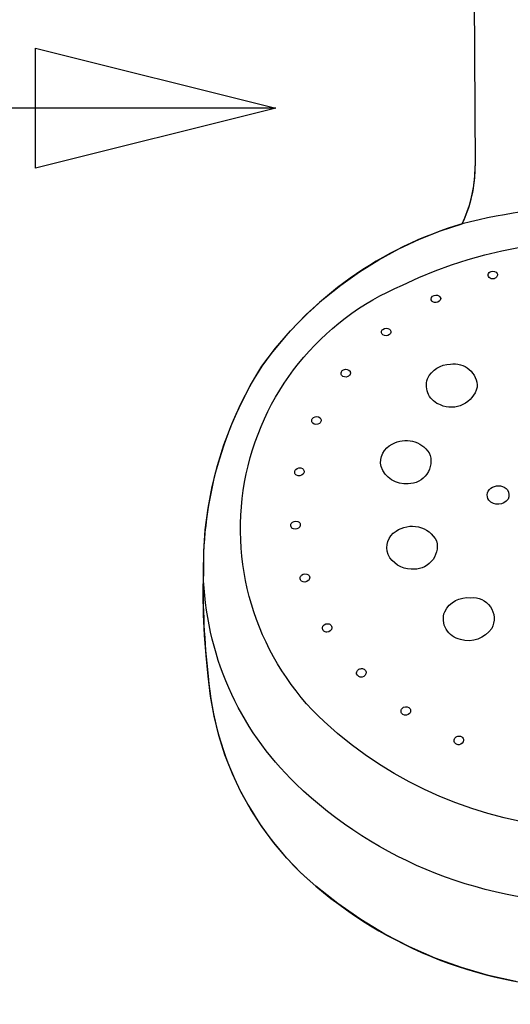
# Model space of a CAD drawing. Header units: millimetres. Extents: x -989 to -850, y -581 to -509.
# Tile 12 of 52: x -957.637 to -957.586, y -579.5964 to -579.4939. Entities that reach past the tile are written whole.
import ezdxf
from ezdxf.enums import TextEntityAlignment as Align

# ---------------------------------------------------------------- set-up
doc = ezdxf.new("R2010")
doc.units = ezdxf.units.MM
doc.header["$LTSCALE"] = 0.2
for name, color, linetype in [('A-ALBA-0', 253, 'Continuous'), ('A-ALBA-0 @ 20', 253, 'Continuous'), ('A-ANNO-NIV', 2, 'Continuous')]:
    doc.layers.add(name, color=color, linetype=linetype)
doc.styles.add('BIS-COTA', font='swissb.ttf')
doc.styles.add('BIS-COTA-ACUM', font='swissi.ttf', dxfattribs={"oblique": 20})
doc.styles.add('E5-100', font='micross.ttf')
doc.dimstyles.new('BIS-COTA-ACUM', dxfattribs={"dimscale": 0.9, "dimtxt": 0.0016, "dimasz": 0.001, "dimexe": 0.0035, "dimexo": 0, "dimgap": 0.0005, "dimtad": 1, "dimdec": 1, "dimlfac": 100, "dimrnd": 1, "dimzin": 9, "dimdsep": 46, "dimtxsty": 'BIS-COTA-ACUM', "dimblk1": 'MARK1', "dimblk2": 'MARK2', "dimsah": 1, "dimcen": 0, "dimclrd": 1, "dimclre": 256, "dimclrt": 256, "dimaunit": 1, "dimadec": 0, "dimazin": 0, "dimtfac": 1, "dimtdec": 1, "dimtix": 1, "dimtmove": 2, "dimatfit": 3, "dimldrblk": 'MARK1', "dimfxl": 1, "dimtolj": 1, "dimarcsym": 1})
doc.dimstyles.new('BIS-COTA-NIVE', dxfattribs={"dimscale": 1.8, "dimtxt": 0.0018, "dimasz": 0.0015, "dimexe": 0, "dimexo": 0, "dimgap": 0.0027, "dimtad": 2, "dimtih": 1, "dimtoh": 1, "dimzin": 1, "dimdsep": 46, "dimtxsty": 'BIS-COTA', "dimblk1": 'MARK1', "dimblk2": 'MARK2', "dimsah": 1, "dimcen": 0.0015, "dimclrd": 1, "dimclre": 1, "dimaunit": 1, "dimadec": 0, "dimazin": 0, "dimtfac": 1, "dimtix": 1, "dimtofl": 0, "dimtmove": 2, "dimatfit": 3, "dimldrblk": 'MARK1', "dimfxl": 1, "dimtolj": 1, "dimarcsym": 0})

# ---------------------------------------------------------------- blocks, each defined once
blk = doc.blocks.new('*D606')
at = {"layer": 'A-ALBA-0', "color": 1, "lineweight": -2, "transparency": 16777216}
for p, q in [((-956.970126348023, -579.3797930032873), (-957.0301263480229, -579.3797930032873)), ((-957.0301263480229, -579.3797930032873), (-956.8720089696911, -579.5227501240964)), ((-956.8720089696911, -579.5227501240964), (-957.1193042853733, -579.5227501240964))]:
    blk.add_line(p, q, dxfattribs=at)
at = {"layer": 'Defpoints', "color": 0, "transparency": 16777216}
for p in [(-963.8326282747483, -578.4797930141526), (-956.970126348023, -579.3797930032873), (-956.9320089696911, -579.5227501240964)]:
    blk.add_point(p, dxfattribs=at)
at = {"layer": 'A-ALBA-0', "color": 0, "transparency": 16777216, "insert": (-957.0526566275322, -579.4502246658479), "char_height": 0.036, "attachment_point": 5, "style": 'BIS-COTA'}
blk.add_mtext('\\A1;+0.90', dxfattribs=at)
blk = doc.blocks.new('MARK1')
at = {"color": 0}
for p, q in [((0, 1.5), (0, -1.5)), ((0.9959054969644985, 0), (-1.004094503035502, 0))]:
    blk.add_line(p, q, dxfattribs=at)
blk.add_lwpolyline([(0.4991923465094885, 0.4951376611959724), (-0.5040945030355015, -0.5)], dxfattribs=at)
blk = doc.blocks.new('MARK2')
at = {"color": 0}
for p, q in [((0, 1.5), (0, -1.5)), ((0.9959054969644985, 0), (-1.004094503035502, 0))]:
    blk.add_line(p, q, dxfattribs=at)
blk.add_lwpolyline([(0.4991923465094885, 0.4951376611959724), (-0.5040945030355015, -0.5)], dxfattribs=at)
blk = doc.blocks.new('*D607')
at = {"layer": 'A-ANNO-NIV', "color": 1, "lineweight": -2, "transparency": 16777216}
for p, q in [((-956.8722759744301, -580.5898387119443), (-956.93227597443, -580.5898387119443)), ((-956.93227597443, -580.5898387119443), (-956.7872027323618, -580.7389439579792)), ((-956.7872027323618, -580.7389439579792), (-957.0268727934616, -580.7389439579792))]:
    blk.add_line(p, q, dxfattribs=at)
at = {"layer": 'Defpoints', "color": 0, "transparency": 16777216}
for p in [(-963.2989315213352, -578.4797930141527), (-956.8722759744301, -580.5898387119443), (-956.8472027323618, -580.7389439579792)]:
    blk.add_point(p, dxfattribs=at)
at = {"layer": 'A-ANNO-NIV', "color": 0, "transparency": 16777216, "insert": (-956.9640377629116, -580.6669439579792), "char_height": 0.036, "attachment_point": 5, "style": 'BIS-COTA'}
blk.add_mtext('\\A1;+2.11', dxfattribs=at)
blk = doc.blocks.new('*D577')
at = {"layer": 'A-ALBA-0', "lineweight": -2, "transparency": 16777216}
blk.add_line((-959.3527446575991, -579.6197930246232), (-959.3527446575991, -579.4688066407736), dxfattribs=at)
at = {"layer": 'Defpoints', "color": 0, "transparency": 16777216}
for p in [(-956.7227447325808, -576.7686886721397), (-959.3527446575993, -579.5615809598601), (-959.3527446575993, -579.6197930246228)]:
    blk.add_point(p, dxfattribs=at)
at = {"layer": 'A-ALBA-0', "transparency": 16777216, "insert": (-959.3267446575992, -579.5101938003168), "char_height": 0.032, "attachment_point": 5, "rotation": 270, "style": 'BIS-COTA-ACUM'}
blk.add_mtext('\\A1;242', dxfattribs=at)
blk = doc.blocks.new('*D578')
at = {"layer": 'A-ALBA-0', "lineweight": -2, "transparency": 16777216}
blk.add_line((-959.5327446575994, -579.6197930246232), (-959.5327446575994, -579.4717197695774), dxfattribs=at)
at = {"layer": 'Defpoints', "color": 0, "transparency": 16777216}
for p in [(-956.7227447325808, -576.7686886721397), (-959.5327446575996, -579.5651616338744), (-959.5327446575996, -579.6197930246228)]:
    blk.add_point(p, dxfattribs=at)
at = {"layer": 'A-ALBA-0', "transparency": 16777216, "insert": (-959.5062993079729, -579.5134407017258), "char_height": 0.032, "attachment_point": 5, "rotation": 270, "style": 'BIS-COTA-ACUM'}
blk.add_mtext('\\A1;260', dxfattribs=at)
blk = doc.blocks.new('*D579')
at = {"layer": 'A-ALBA-0', "lineweight": -2, "transparency": 16777216}
blk.add_line((-961.1041056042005, -579.6197930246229), (-961.1041056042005, -579.4836096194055), dxfattribs=at)
at = {"layer": 'Defpoints', "color": 0, "transparency": 16777216}
for p in [(-956.4226323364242, -576.7686886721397), (-961.1041056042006, -579.5785129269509), (-961.1041056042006, -579.6197930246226)]:
    blk.add_point(p, dxfattribs=at)
at = {"layer": 'A-ALBA-0', "transparency": 16777216, "insert": (-961.077660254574, -579.5260612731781), "char_height": 0.032, "attachment_point": 5, "rotation": 270, "style": 'BIS-COTA-ACUM'}
blk.add_mtext('\\A1;437', dxfattribs=at)
blk = doc.blocks.new('*D580')
at = {"layer": 'A-ALBA-0', "lineweight": -2, "transparency": 16777216}
blk.add_line((-961.2841056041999, -579.6197930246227), (-961.2841056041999, -579.4943650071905), dxfattribs=at)
at = {"layer": 'Defpoints', "color": 0, "transparency": 16777216}
for p in [(-956.4226323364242, -576.7686886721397), (-961.2841056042, -579.5871192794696), (-961.2841056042, -579.6197930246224)]:
    blk.add_point(p, dxfattribs=at)
at = {"layer": 'A-ALBA-0', "transparency": 16777216, "insert": (-961.2576385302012, -579.5357421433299), "char_height": 0.032, "attachment_point": 5, "rotation": 270, "style": 'BIS-COTA-ACUM'}
blk.add_mtext('\\A1;455', dxfattribs=at)
blk = doc.blocks.new('*U63')
at = {"linetype": 'Continuous'}
blk.add_line((3.420143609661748e-14, -0.007845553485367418), (1.146397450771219e-14, -0.001913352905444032), dxfattribs=at)
blk.add_lwpolyline([(3.420143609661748e-14, -0.007845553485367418), (-0.0003124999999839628, -0.006595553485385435), (0.0003125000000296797, -0.006595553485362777)], close=True)
at = {"color": 1, "linetype": 'Continuous', "style": 'E5-100'}
blk.add_attdef('LETRA', text='', height=0.00175, dxfattribs=at).set_placement((0, 0), align=Align.MIDDLE_CENTER)

msp = doc.modelspace()

# ---------------------------------------------------------------- hatches: boundary and pattern name
at = {"layer": 'A-ALBA-0'}
h = msp.add_hatch(dxfattribs=at)
h.set_pattern_fill('_USER', color=256, scale=0.6, angle=269.999999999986, pattern_type=0)
h.set_pattern_definition([(270, (-958.3116459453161, -609.6977987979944), (0.6, -1.46926110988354e-13), [])])
h.paths.add_polyline_path([(-961.8826282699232, -580.389793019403), (-963.8326282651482, -580.3897930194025), (-963.8326282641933, -580.5797930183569), (-958.8826282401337, -580.5797930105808), (-958.8826282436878, -579.9797930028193), (-957.3511914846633, -579.9797929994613), (-957.0327317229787, -579.9797929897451), (-956.7326236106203, -579.979792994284), (-956.7326236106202, -579.4297929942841), (-957.3211417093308, -579.429792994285), (-957.370035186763, -579.429792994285), (-957.8372711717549, -579.4297929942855), (-957.8372711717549, -579.3597929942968), (-957.8372711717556, -579.3607929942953), (-957.8372711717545, -578.5802929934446), (-957.2946282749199, -578.5792929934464), (-957.2946282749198, -578.5797929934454), (-957.7672711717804, -578.5797929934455), (-957.7672711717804, -578.4797929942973), (-959.0046304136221, -578.4797929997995), (-959.0046304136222, -578.6197930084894), (-959.204630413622, -578.6197930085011), (-959.1336304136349, -579.4297930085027), (-961.8836282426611, -579.429793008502), (-961.8836282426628, -578.6197930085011), (-961.8136282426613, -578.6197930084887), (-961.8136282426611, -578.4797930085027), (-963.8326282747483, -578.4797930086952), (-963.8326282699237, -579.4397930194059), (-961.882628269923, -579.4397930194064)])
h = msp.add_hatch(dxfattribs=at)
h.set_pattern_fill('_USER', color=256, scale=0.3, angle=179.999999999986, pattern_type=0)
h.set_pattern_definition([(179.999999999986, (-958.3116459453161, -609.6977987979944), (-7.344468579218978e-14, -0.3), [])])
h.paths.add_polyline_path([(-961.8836282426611, -579.429793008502), (-961.8836282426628, -578.6197930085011), (-961.8136282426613, -578.6197930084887), (-961.8136282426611, -578.4797930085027), (-963.8326282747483, -578.4797930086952), (-963.8326282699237, -579.4397930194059), (-961.8826324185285, -579.4397930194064), (-961.8826324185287, -580.3797930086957), (-963.8326282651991, -580.3797930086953), (-963.8326282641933, -580.5797930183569), (-959.0826282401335, -580.5797930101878), (-959.0826282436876, -579.979793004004), (-957.382628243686, -579.9797929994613), (-957.0327317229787, -579.9797929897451), (-956.7326236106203, -579.979792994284), (-956.732623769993, -579.4297929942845), (-957.3326284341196, -579.4297929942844), (-957.3326282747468, -579.3792929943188), (-957.8372711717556, -579.3802929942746), (-957.8372711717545, -578.5802929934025), (-957.2946282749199, -578.5792929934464), (-957.2946282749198, -578.5797929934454), (-957.2948829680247, -578.5797929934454), (-957.2948829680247, -578.479792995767), (-959.2046304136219, -578.4797929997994), (-959.204630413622, -578.6197930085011), (-959.1336304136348, -578.6197930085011), (-959.1336304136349, -579.4325562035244)])

# ---------------------------------------------------------------- linework, layer by layer
for p, q in [((-957.5899259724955, -579.4523207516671, 0.0002268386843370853), (-957.5896388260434, -579.5091628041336, 0.0002268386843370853)), ((-957.5896512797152, -579.5098548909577, 0.0002268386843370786), (-957.5896388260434, -579.5091628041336, 0.0002268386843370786)), ((-957.5896987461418, -579.5105454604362, 0.0002268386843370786), (-957.5896512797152, -579.5098548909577, 0.0002268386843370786)), ((-957.5898981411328, -579.511914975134, 0.0002268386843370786), (-957.5897811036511, -579.5112327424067, 0.0002268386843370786)), ((-957.5897811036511, -579.5112327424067, 0.0002268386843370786), (-957.5896987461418, -579.5105454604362, 0.0002268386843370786)), ((-957.5900495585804, -579.5125904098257, 0.0002268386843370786), (-957.5898981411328, -579.511914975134, 0.0002268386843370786)), ((-957.5904538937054, -579.5139139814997, 0.0002268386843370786), (-957.5902349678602, -579.5132573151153, 0.0002268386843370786)), ((-957.5902349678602, -579.5132573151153, 0.0002268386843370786), (-957.5900495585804, -579.5125904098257, 0.0002268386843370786)), ((-957.5907057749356, -579.514558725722, 0.0002268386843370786), (-957.5904538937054, -579.5139139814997, 0.0002268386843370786)), ((-957.5932412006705, -579.515926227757, 0.0002268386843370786), (-957.5909899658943, -579.5151898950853, 0.0002268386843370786)), ((-957.5909899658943, -579.5151898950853, 0.0002268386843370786), (-957.5907057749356, -579.514558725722, 0.0002268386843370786)), ((-957.5954439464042, -579.5167969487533, 0.0002268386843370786), (-957.5932412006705, -579.515926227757, 0.0002268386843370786)), ((-957.5975901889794, -579.517798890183, 0.0002268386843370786), (-957.5954439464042, -579.5167969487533, 0.0002268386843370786)), ((-957.5996721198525, -579.5189284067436, 0.0002268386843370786), (-957.5975901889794, -579.517798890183, 0.0002268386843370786)), ((-957.6016821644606, -579.5201813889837, 0.0002268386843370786), (-957.5996721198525, -579.5189284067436, 0.0002268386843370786)), ((-957.6036130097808, -579.521553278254, 0.0002268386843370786), (-957.6016821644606, -579.5201813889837, 0.0002268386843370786)), ((-957.6054576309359, -579.5230390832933, 0.0002268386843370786), (-957.6036130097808, -579.521553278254, 0.0002268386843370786)), ((-957.6072093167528, -579.5246333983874, 0.0002268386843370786), (-957.6054576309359, -579.5230390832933, 0.0002268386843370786)), ((-957.6088616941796, -579.5263304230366, 0.0002268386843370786), (-957.6072093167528, -579.5246333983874, 0.0002268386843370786)), ((-957.6104087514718, -579.5281239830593, 0.0002268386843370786), (-957.6088616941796, -579.5263304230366, 0.0002268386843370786)), ((-957.6118448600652, -579.5300075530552, 0.0002268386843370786), (-957.6104087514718, -579.5281239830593, 0.0002268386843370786)), ((-957.6130047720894, -579.5319582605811, 0.0002268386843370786), (-957.6118448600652, -579.5300075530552, 0.0002268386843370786)), ((-957.6140493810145, -579.5339730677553, 0.0002268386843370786), (-957.6130047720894, -579.5319582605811, 0.0002268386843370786)), ((-957.6149751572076, -579.5360451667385, 0.0002268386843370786), (-957.6140493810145, -579.5339730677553, 0.0002268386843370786)), ((-957.6157789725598, -579.5381675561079, 0.0002268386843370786), (-957.6149751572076, -579.5360451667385, 0.0002268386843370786)), ((-957.6164581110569, -579.5403330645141, 0.0002268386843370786), (-957.6157789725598, -579.5381675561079, 0.0002268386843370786)), ((-957.617010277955, -579.5425343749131, 0.0002268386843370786), (-957.6164581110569, -579.5403330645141, 0.0002268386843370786)), ((-957.6174336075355, -579.5447640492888, 0.0002268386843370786), (-957.617010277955, -579.5425343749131, 0.0002268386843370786)), ((-957.6177266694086, -579.5470145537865, 0.0002268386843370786), (-957.6174336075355, -579.5447640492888, 0.0002268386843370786)), ((-957.6178884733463, -579.5492782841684, 0.0002268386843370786), (-957.6177266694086, -579.5470145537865, 0.0002268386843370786)), ((-957.6179184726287, -579.5515475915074, 0.0002268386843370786), (-957.6178884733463, -579.5492782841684, 0.0002268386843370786)), ((-957.6179425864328, -579.5536908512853, 0.0002268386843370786), (-957.6179184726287, -579.5515475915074, 0.0002268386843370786)), ((-957.6179037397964, -579.5558338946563, 0.0002268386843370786), (-957.6179425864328, -579.5536908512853, 0.0002268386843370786)), ((-957.6178019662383, -579.5579748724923, 0.0002268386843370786), (-957.6179037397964, -579.5558338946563, 0.0002268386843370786)), ((-957.6176373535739, -579.5601119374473, 0.0002268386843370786), (-957.6178019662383, -579.5579748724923, 0.0002268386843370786)), ((-957.6174100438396, -579.5622432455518, 0.0002268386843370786), (-957.6176373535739, -579.5601119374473, 0.0002268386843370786)), ((-957.6171804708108, -579.5643331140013, 0.0002268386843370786), (-957.6174100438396, -579.5622432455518, 0.0002268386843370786)), ((-957.6168132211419, -579.5664032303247, 0.0002268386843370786), (-957.6171804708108, -579.5643331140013, 0.0002268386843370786)), ((-957.6163099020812, -579.5684445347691, 0.0002268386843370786), (-957.6168132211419, -579.5664032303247, 0.0002268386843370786)), ((-957.6156727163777, -579.5704480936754, 0.0002268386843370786), (-957.6163099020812, -579.5684445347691, 0.0002268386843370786)), ((-957.6149044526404, -579.5724051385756, 0.0002268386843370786), (-957.6156727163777, -579.5704480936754, 0.0002268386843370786)), ((-957.6140084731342, -579.574307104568, 0.0002268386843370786), (-957.6149044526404, -579.5724051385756, 0.0002268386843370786)), ((-957.6129886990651, -579.5761456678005, 0.0002268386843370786), (-957.6140084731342, -579.574307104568, 0.0002268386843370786)), ((-957.6118495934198, -579.5779127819, 0.0002268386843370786), (-957.6129886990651, -579.5761456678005, 0.0002268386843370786)), ((-957.6105961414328, -579.5796007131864, 0.0002268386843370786), (-957.6118495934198, -579.5779127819, 0.0002268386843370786)), ((-957.6092338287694, -579.5812020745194, 0.0002268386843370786), (-957.6105961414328, -579.5796007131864, 0.0002268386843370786)), ((-957.6077686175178, -579.582709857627, 0.0002268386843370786), (-957.6092338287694, -579.5812020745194, 0.0002268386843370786)), ((-957.6062069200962, -579.5841174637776, 0.0002268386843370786), (-957.6077686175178, -579.582709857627, 0.0002268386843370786)), ((-957.6039294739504, -579.5859308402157, 0.0002268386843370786), (-957.6062069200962, -579.5841174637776, 0.0002268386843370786)), ((-957.6015389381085, -579.5875922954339, 0.0002268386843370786), (-957.6039294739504, -579.5859308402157, 0.0002268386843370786)), ((-957.5990454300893, -579.5890947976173, 0.0002268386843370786), (-957.6015389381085, -579.5875922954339, 0.0002268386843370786)), ((-957.5964595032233, -579.5904319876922, 0.0002268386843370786), (-957.5990454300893, -579.5890947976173, 0.0002268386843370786)), ((-957.5937921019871, -579.5915982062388, 0.0002268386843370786), (-957.5964595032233, -579.5904319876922, 0.0002268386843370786)), ((-957.5910545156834, -579.5925885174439, 0.0002268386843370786), (-957.5937921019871, -579.5915982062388, 0.0002268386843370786)), ((-957.5882583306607, -579.5933987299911, 0.0002268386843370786), (-957.5910545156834, -579.5925885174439, 0.0002268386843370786)), ((-957.5854153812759, -579.5940254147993, 0.0002268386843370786), (-957.5882583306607, -579.5933987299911, 0.0002268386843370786))]:
    msp.add_line(p, q, dxfattribs=at)
at = {"layer": 'A-ALBA-0', "extrusion": (3.024194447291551e-29, 1.224646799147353e-16, -1)}
for p, q in [((-957.587691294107, -579.5208876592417, 0.0002268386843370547), (-957.5876301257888, -579.5208623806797, 0.0002268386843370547)), ((-957.5937023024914, -579.523371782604, 0.0002268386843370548), (-957.5937023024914, -579.523371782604, 0.0002268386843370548)), ((-957.5985486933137, -579.5267031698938, 0.000226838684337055), (-957.5985486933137, -579.5267031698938, 0.000226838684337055)), ((-957.6028825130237, -579.5310698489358, 0.0002268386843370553), (-957.6028825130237, -579.5310698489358, 0.0002268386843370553)), ((-957.5932330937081, -579.5340375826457, 0.0002268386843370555), (-957.5932330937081, -579.5340375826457, 0.0002268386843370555)), ((-957.6058477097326, -579.535948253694, 0.0002268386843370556), (-957.6058477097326, -579.535948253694, 0.0002268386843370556)), ((-957.6075401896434, -579.5412377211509, 0.0002268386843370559), (-957.6075401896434, -579.5412377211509, 0.0002268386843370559)), ((-957.596612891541, -579.5422255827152, 0.000226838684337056), (-957.596612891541, -579.5422255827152, 0.000226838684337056)), ((-957.6078859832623, -579.5467070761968, 0.0002268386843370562), (-957.6078859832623, -579.5467070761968, 0.0002268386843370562)), ((-957.596297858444, -579.5511132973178, 0.0002268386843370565), (-957.596297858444, -579.5511132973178, 0.0002268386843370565)), ((-957.6070009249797, -579.5523156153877, 0.0002268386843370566), (-957.6070009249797, -579.5523156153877, 0.0002268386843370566)), ((-957.6045365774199, -579.5572318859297, 0.0002268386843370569), (-957.6045365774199, -579.5572318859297, 0.0002268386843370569)), ((-957.5879093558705, -579.5572873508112, 0.0002268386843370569), (-957.5879093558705, -579.5572873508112, 0.0002268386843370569)), ((-957.6014051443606, -579.5623464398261, 0.0002268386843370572), (-957.6014051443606, -579.5623464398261, 0.0002268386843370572)), ((-957.5964602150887, -579.5661431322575, 0.0002268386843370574), (-957.5964602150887, -579.5661431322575, 0.0002268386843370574)), ((-957.5913079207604, -579.5693870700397, 0.0002268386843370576), (-957.5913079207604, -579.5693870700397, 0.0002268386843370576))]:
    msp.add_line(p, q, dxfattribs=at)
at = {"layer": 'A-ALBA-0'}
for centre, radius, start, end in [((-957.6033103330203, -579.5092629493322, 0.0002268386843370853), 0.0136718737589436, 334.3092385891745, 0.4196899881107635), ((-957.6033103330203, -579.5092629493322, 0.0002268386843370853), 0.0136718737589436, 334.3092385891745, 0.4196899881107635), ((-957.57672695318, -579.5702738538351, 0.0002268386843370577), 0.05690058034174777, 75.4831031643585, 104.5168968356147), ((-957.5799135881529, -579.552863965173, 0.0002268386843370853), 0.03926858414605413, 106.3836176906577, 144.4049035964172), ((-957.5799135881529, -579.552863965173, 0.0002268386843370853), 0.03926858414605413, 106.3836176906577, 144.4049035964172), ((-957.5788803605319, -579.5509288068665, 0.0002268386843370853), 0.03904301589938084, 147.5983318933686, 180.9081069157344), ((-957.5788803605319, -579.5509288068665, 0.0002268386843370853), 0.03904301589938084, 147.5983318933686, 180.9081069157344), ((-957.5449747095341, -579.5534400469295, 0.0002268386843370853), 0.07296830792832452, 178.513849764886, 186.929279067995), ((-957.5449747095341, -579.5534400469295, 0.0002268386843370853), 0.07296830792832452, 178.513849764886, 186.929279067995), ((-957.5857219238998, -579.5598198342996, 0.0002268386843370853), 0.03178065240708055, 184.3732945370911, 229.8662241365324), ((-957.5857219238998, -579.5598198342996, 0.0002268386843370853), 0.03178065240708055, 184.3732945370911, 229.8662241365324), ((-957.5772089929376, -579.5500353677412, 0.0002268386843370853), 0.04474895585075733, 229.6080053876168, 270.617207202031), ((-957.5772089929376, -579.5500353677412, 0.0002268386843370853), 0.04474895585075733, 229.6080053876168, 270.617207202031)]:
    msp.add_arc(centre, radius, start, end, dxfattribs=at)
at = {"layer": 'A-ALBA-0', "extrusion": (3.024194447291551e-29, 1.224646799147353e-16, -1)}
for centre, radius, start, end in [((957.5772790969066, -579.5622873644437, -0.0002268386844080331), 0.04532943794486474, 63.94196616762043, 136.5732450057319), ((957.5878744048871, -579.5205742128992, -0.0002268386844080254), 0.000438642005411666, 15.90358754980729, 76.37660583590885), ((957.5878360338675, -579.5204507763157, -0.0002268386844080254), 0.0004602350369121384, 243.4231573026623, 359.5966227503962), ((957.5877787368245, -579.5206258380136, -0.0002268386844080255), 0.0005176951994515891, 67.39550484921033, 148.855317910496), ((957.5877096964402, -579.5204777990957, -0.0002268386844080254), 0.000392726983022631, 162.2522847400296, 258.3103382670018), ((957.5865653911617, -579.546923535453, -0.0002268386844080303), 0.0274942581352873, 313.1202745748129, 67.26412506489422), ((957.5937343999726, -579.5230830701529, -0.0002268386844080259), 0.0004897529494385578, 7.528296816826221, 89.22413127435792), ((957.5936771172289, -579.5230558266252, -0.0002268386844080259), 0.0004668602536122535, 82.13133140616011, 166.4208360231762), ((957.5937999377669, -579.5229589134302, -0.0002268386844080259), 0.0004242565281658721, 256.6951189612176, 351.8709340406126), ((957.5937086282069, -579.5228823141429, -0.0002268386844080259), 0.0004895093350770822, 187.5006151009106, 269.2595710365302), ((957.5990569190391, -579.5264570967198, -0.0002268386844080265), 0.000338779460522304, 305.3996125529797, 56.40381646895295), ((957.5989214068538, -579.5262385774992, -0.0002268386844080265), 0.0005956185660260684, 231.2620992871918, 303.8485041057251), ((957.598871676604, -579.5266390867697, -0.0002268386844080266), 0.0005952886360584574, 51.23812665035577, 123.8611923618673), ((957.5987455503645, -579.5264208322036, -0.0002268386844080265), 0.0003441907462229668, 126.6712088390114, 235.1142602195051), ((957.5921563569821, -579.5325122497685, -0.0002268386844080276), 0.002725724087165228, 26.25823035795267, 88.92494902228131), ((957.5918192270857, -579.5321473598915, -0.0002268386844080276), 0.002392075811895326, 80.65869855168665, 181.1119669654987), ((957.6031854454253, -579.5307548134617, -0.0002268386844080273), 0.0004020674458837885, 334.4579424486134, 70.03361627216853), ((957.6030813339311, -579.5308778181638, -0.0002268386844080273), 0.0005560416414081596, 64.26883951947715, 139.7478529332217), ((957.6030194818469, -579.5306920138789, -0.0002268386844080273), 0.0004018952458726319, 154.4268318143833, 250.0739348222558), ((957.6031338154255, -579.5306158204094, -0.0002268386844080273), 0.0005189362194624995, 241.0357026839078, 322.993049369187), ((957.5925535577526, -579.5319892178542, -0.0002268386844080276), 0.002158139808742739, 288.3530351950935, 18.4464913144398), ((957.5921201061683, -579.5314856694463, -0.0002268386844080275), 0.002784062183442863, 194.734764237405, 293.5638682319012), ((957.6062682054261, -579.5356708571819, -0.0002268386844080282), 0.0003771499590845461, 317.2467650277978, 58.70856539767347), ((957.6061832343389, -579.5355070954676, -0.0002268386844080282), 0.000554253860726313, 232.7450549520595, 310.7652471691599), ((957.6061294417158, -579.5358206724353, -0.0002268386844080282), 0.0005786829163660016, 54.66896032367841, 128.8296902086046), ((957.6060432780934, -579.5356259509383, -0.0002268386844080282), 0.0003769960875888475, 137.2137942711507, 238.7512671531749), ((957.5968196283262, -579.5405999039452, -0.0002268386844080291), 0.002871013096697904, 59.98602781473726, 146.8773809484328), ((957.5974098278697, -579.5399938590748, -0.000226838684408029), 0.002061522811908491, 347.6584255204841, 65.77417027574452), ((957.5965596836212, -579.539908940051, -0.000226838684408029), 0.002317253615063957, 157.7386065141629, 271.3157201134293), ((957.6080596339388, -579.5410252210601, -0.0002268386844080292), 0.0003618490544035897, 299.690859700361, 47.13437155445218), ((957.6078898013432, -579.541165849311, -0.0002268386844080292), 0.0005811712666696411, 44.29270353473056, 119.1091751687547), ((957.6077962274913, -579.5409735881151, -0.0002268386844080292), 0.0003678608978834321, 120.9435499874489, 225.8915967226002), ((957.5968878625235, -579.5395560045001, -0.0002268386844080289), 0.002683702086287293, 264.1191784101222, 340.8925975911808), ((957.6079545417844, -579.5408426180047, -0.0002268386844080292), 0.0005725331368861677, 223.6377526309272, 299.7756926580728), ((957.5874944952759, -579.5434205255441, -0.0002268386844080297), 0.0008833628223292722, 323.2926762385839, 67.28736938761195), ((957.5872105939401, -579.5437215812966, -0.0002268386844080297), 0.001279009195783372, 60.74871813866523, 138.1297697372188), ((957.5871825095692, -579.543394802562, -0.0002268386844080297), 0.001063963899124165, 150.3160950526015, 204.4889768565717), ((957.5872533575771, -579.543100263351, -0.0002268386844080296), 0.001273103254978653, 215.2944391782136, 318.2176318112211), ((957.6082933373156, -579.546682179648, -0.0002268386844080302), 0.0005649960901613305, 32.96971941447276, 110.2330805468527), ((957.6082096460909, -579.5465126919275, -0.0002268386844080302), 0.0003775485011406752, 107.2099908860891, 210.9880353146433), ((957.6084437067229, -579.5465690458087, -0.0002268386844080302), 0.0003775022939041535, 287.2048404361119, 30.98345682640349), ((957.6083625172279, -579.5463917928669, -0.0002268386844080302), 0.000571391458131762, 213.4893286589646, 289.7252525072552), ((957.5968292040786, -579.5488764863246, -0.0002268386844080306), 0.001996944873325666, 338.8543970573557, 58.53990629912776), ((957.5962072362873, -579.5495605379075, -0.0002268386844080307), 0.002910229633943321, 55.1214435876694, 151.6910852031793), ((957.5959893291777, -579.5487261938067, -0.0002268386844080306), 0.002406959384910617, 166.8946320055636, 277.3645592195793), ((957.5962776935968, -579.5484338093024, -0.0002268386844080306), 0.00267956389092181, 270.4311789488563, 334.275408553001), ((957.5865525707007, -579.5508479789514, -0.000226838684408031), 0.03137370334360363, 313.8754265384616, 358.7222366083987), ((957.6074611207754, -579.5520542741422, -0.0002268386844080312), 0.0003862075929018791, 308.7523941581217, 52.24085387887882), ((957.6073759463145, -579.5519118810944, -0.0002268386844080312), 0.0005510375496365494, 227.1115564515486, 306.3906161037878), ((957.6073217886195, -579.5521664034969, -0.0002268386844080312), 0.0005617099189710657, 48.00458939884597, 125.4855611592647), ((957.6072478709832, -579.5520101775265, -0.0002268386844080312), 0.0003927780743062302, 129.9392518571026, 231.0445182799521), ((957.5904075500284, -579.5567669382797, -0.0002268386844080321), 0.002692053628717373, 26.90771277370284, 96.4492469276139), ((957.5898660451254, -579.556279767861, -0.000226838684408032), 0.002200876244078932, 83.76249988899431, 207.2458748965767), ((957.5907785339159, -579.5563043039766, -0.000226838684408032), 0.002165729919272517, 280.1996080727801, 20.42129651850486), ((957.6051073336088, -579.5572467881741, -0.0002268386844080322), 0.0004233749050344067, 263.8766652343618, 1.699978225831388), ((957.6050344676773, -579.5572974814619, -0.0002268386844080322), 0.0005000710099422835, 7.266704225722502, 93.3843603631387), ((957.6050519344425, -579.5571452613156, -0.0002268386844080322), 0.0005225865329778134, 189.5414617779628, 271.1225737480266), ((957.6049776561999, -579.557238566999, -0.0002268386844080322), 0.0004411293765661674, 86.45314829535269, 179.1322008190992), ((957.5903074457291, -579.5556758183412, -0.0002268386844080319), 0.002889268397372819, 213.9013654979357, 287.2043885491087), ((957.6015109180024, -579.5619490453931, -0.000226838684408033), 0.0004659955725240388, 353.1747813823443, 84.41504343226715), ((957.6014354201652, -579.5619278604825, -0.000226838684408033), 0.00045880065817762, 74.72794572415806, 167.346212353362), ((957.6015113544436, -579.5618795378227, -0.000226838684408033), 0.0004788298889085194, 257.1845334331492, 344.8814570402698), ((957.6014743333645, -579.5618634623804, -0.000226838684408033), 0.0004879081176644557, 175.7560857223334, 261.8475511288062), ((957.5969336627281, -579.5658902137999, -0.0002268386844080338), 0.0004097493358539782, 303.8017767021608, 43.32277899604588), ((957.5968292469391, -579.5659795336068, -0.0002268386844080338), 0.0005470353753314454, 42.62516977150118, 123.1291267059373), ((957.5967583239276, -579.5658619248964, -0.0002268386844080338), 0.0004098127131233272, 123.8117756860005, 223.3288768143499), ((957.5968617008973, -579.5657801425, -0.0002268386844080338), 0.0005412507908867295, 222.1172397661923, 303.6496483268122), ((957.57658808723, -579.5356813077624, -0.0002268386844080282), 0.04252189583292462, 235.8242922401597, 312.5788840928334), ((957.5913561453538, -579.5689685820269, -0.0002268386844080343), 0.0004743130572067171, 359.3544270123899, 90.00699395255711), ((957.5912878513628, -579.568945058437, -0.0002268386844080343), 0.0004559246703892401, 81.39247053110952, 175.2657266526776), ((957.5913761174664, -579.568936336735, -0.0002268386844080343), 0.0004558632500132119, 261.3963087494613, 355.2701507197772), ((957.5913291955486, -579.5688915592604, -0.0002268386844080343), 0.000495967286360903, 181.8336200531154, 267.5415118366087), ((957.5775687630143, -579.5414944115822, -0.0002268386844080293), 0.04434282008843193, 268.9122241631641, 313.8664776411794)]:
    msp.add_arc(centre, radius, start, end, dxfattribs=at)

# ---------------------------------------------------------------- dimensions: what is measured, and where the dimension line sits
at = {"layer": 'A-ALBA-0'}
for feature_location, offset, origin, text, picture, middle in [((-961.2841056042, -579.6197930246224), (0, 0.03267374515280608), (-956.4226323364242, -576.7686886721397), '455', '*D580', (-961.2576385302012, -579.5357421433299)), ((-961.1041056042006, -579.6197930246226), (0, 0.041280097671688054), (-956.4226323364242, -576.7686886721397), '437', '*D579', (-961.077660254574, -579.5260612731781)), ((-959.5327446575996, -579.6197930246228), (0, 0.05463139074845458), (-956.7227447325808, -576.7686886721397), '260', '*D578', (-959.5062993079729, -579.5134407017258)), ((-959.3527446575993, -579.6197930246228), (0, 0.0582120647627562), (-956.7227447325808, -576.7686886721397), '242', '*D577', (-959.3267446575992, -579.5101938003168))]:
    dim = msp.add_ordinate_dim(feature_location=feature_location, offset=offset, dtype=1, origin=origin, text=text, dimstyle='BIS-COTA-ACUM', override={"dimscale": 0, "dimtix": 1, "dimtofl": 1, "dimtmove": 2, "dimatfit": 3}, dxfattribs=at)
    dim.commit()
    dim.dimension.update_dxf_attribs({"geometry": picture, "text_midpoint": middle})
dim = msp.add_ordinate_dim(feature_location=(-956.970126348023, -579.3797930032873), offset=(0.038117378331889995, -0.1429571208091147), dtype=0, origin=(-963.8326282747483, -578.4797930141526), dimstyle='BIS-COTA-NIVE', override={"dimscale": 0, "dimpost": '+<>', "dimtix": 1, "dimtofl": 0, "dimtmove": 2, "dimatfit": 3}, dxfattribs=at)
dim.commit()
dim.dimension.update_dxf_attribs({"geometry": '*D606', "text_midpoint": (-957.0526566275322, -579.4502246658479)})
at = {"layer": 'A-ANNO-NIV'}
dim = msp.add_ordinate_dim(feature_location=(-956.8722759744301, -580.5898387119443), offset=(0.025073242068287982, -0.14910524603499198), dtype=0, origin=(-963.2989315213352, -578.4797930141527), dimstyle='BIS-COTA-NIVE', override={"dimscale": 0, "dimpost": '+<>', "dimtix": 1, "dimtofl": 0, "dimtmove": 2, "dimatfit": 3}, dxfattribs=at)
dim.commit()
dim.dimension.update_dxf_attribs({"geometry": '*D607', "text_midpoint": (-956.9640377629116, -580.6669439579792)})

# ---------------------------------------------------------------- next in the draw order: block references
at = {"layer": 'A-ALBA-0 @ 20', "xscale": 20, "yscale": 20, "zscale": 20, "rotation": 89.99999999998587}
msp.add_blockref('*U63', (-957.7672990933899, -579.5031531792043, 0.0004536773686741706), dxfattribs=at)

doc.saveas('drawing.dxf')
